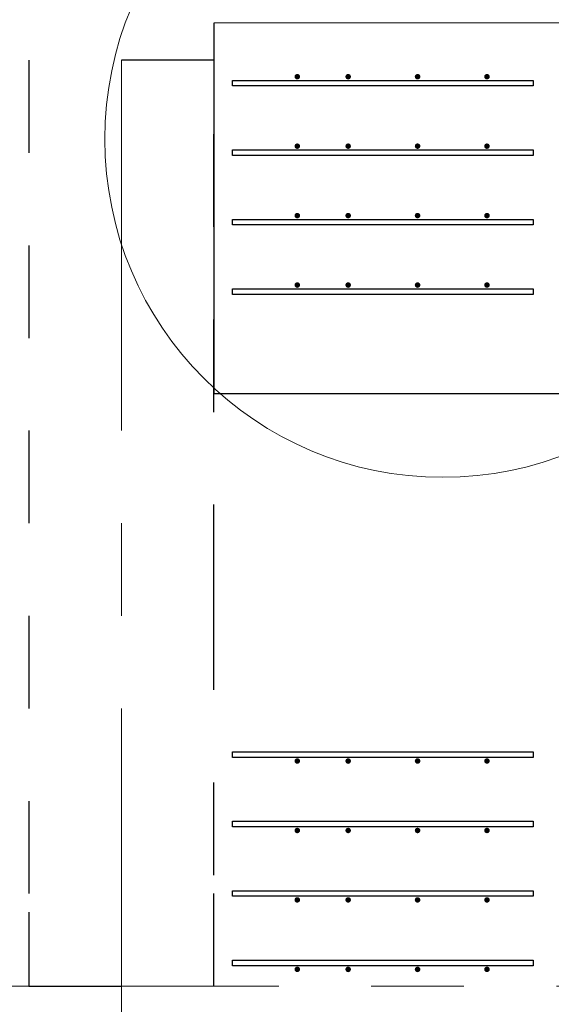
# Model space of a CAD drawing. Header units: metres. Extents: x -38 to 93, y -15 to 21.
# Tile 122 of 256: x 51.39 to 51.965, y 8.981 to 10.044. Entities that reach past the tile are written whole.
import ezdxf

# ---------------------------------------------------------------- set-up
doc = ezdxf.new("R2010")
doc.units = ezdxf.units.M
for name, pattern in [('______11', [0.5, 0.4, -0.05, 0, -0.05]), ('______2', [0.0405, 0.03, -0.0105]), ('______5', [1.1, 0.8, -0.1, 0.1, -0.1])]:
    doc.linetypes.add(name, pattern=pattern)
for name, color, linetype, lineweight in [('XR$1$Осевая линия (1)', 7, '______5', 13), ('XR$4$Арматурный каркас 01', 4, 'Continuous', 35), ('XR$4$Общий слой (1)_1', 7, 'Continuous', 13), ('XR$4$Перекрытие (1)', 7, 'Continuous', 35)]:
    doc.layers.add(name, color=color, linetype=linetype, lineweight=lineweight)
doc.layers.add('XR$6$Стена_ бетон несущ.', color=7, linetype='Continuous', lineweight=70, true_color=0xb4b496)

msp = doc.modelspace()

# ---------------------------------------------------------------- hatches: boundary and pattern name
at = {"layer": 'XR$4$Арматурный каркас 01', "linetype": 'Continuous', "lineweight": 50, "transparency": 33554687}
for points in [[(51.693, 9.9822), (51.6928, 9.9834), (51.6921, 9.9844), (51.6911, 9.985), (51.69, 9.9852), (51.6889, 9.985), (51.6879, 9.9844), (51.6872, 9.9834), (51.687, 9.9822), (51.6872, 9.9811), (51.6879, 9.9801), (51.6889, 9.9795), (51.69, 9.9792), (51.6911, 9.9795), (51.6921, 9.9801), (51.6928, 9.9811)], [(51.693, 9.9822), (51.6928, 9.9834), (51.6921, 9.9844), (51.6911, 9.985), (51.69, 9.9852), (51.6889, 9.985), (51.6879, 9.9844), (51.6872, 9.9834), (51.687, 9.9822), (51.6872, 9.9811), (51.6879, 9.9801), (51.6889, 9.9795), (51.69, 9.9792), (51.6911, 9.9795), (51.6921, 9.9801), (51.6928, 9.9811)], [(51.748, 9.9822), (51.7478, 9.9834), (51.7471, 9.9844), (51.7461, 9.985), (51.745, 9.9852), (51.7439, 9.985), (51.7429, 9.9844), (51.7422, 9.9834), (51.742, 9.9822), (51.7422, 9.9811), (51.7429, 9.9801), (51.7439, 9.9795), (51.745, 9.9792), (51.7461, 9.9795), (51.7471, 9.9801), (51.7478, 9.9811)], [(51.748, 9.9822), (51.7478, 9.9834), (51.7471, 9.9844), (51.7461, 9.985), (51.745, 9.9852), (51.7439, 9.985), (51.7429, 9.9844), (51.7422, 9.9834), (51.742, 9.9822), (51.7422, 9.9811), (51.7429, 9.9801), (51.7439, 9.9795), (51.745, 9.9792), (51.7461, 9.9795), (51.7471, 9.9801), (51.7478, 9.9811)], [(51.823, 9.9822), (51.8228, 9.9834), (51.8221, 9.9844), (51.8211, 9.985), (51.82, 9.9852), (51.8189, 9.985), (51.8179, 9.9844), (51.8172, 9.9834), (51.817, 9.9822), (51.8172, 9.9811), (51.8179, 9.9801), (51.8189, 9.9795), (51.82, 9.9792), (51.8211, 9.9795), (51.8221, 9.9801), (51.8228, 9.9811)], [(51.823, 9.9822), (51.8228, 9.9834), (51.8221, 9.9844), (51.8211, 9.985), (51.82, 9.9852), (51.8189, 9.985), (51.8179, 9.9844), (51.8172, 9.9834), (51.817, 9.9822), (51.8172, 9.9811), (51.8179, 9.9801), (51.8189, 9.9795), (51.82, 9.9792), (51.8211, 9.9795), (51.8221, 9.9801), (51.8228, 9.9811)], [(51.898, 9.9822), (51.8978, 9.9834), (51.8971, 9.9844), (51.8961, 9.985), (51.895, 9.9852), (51.8939, 9.985), (51.8929, 9.9844), (51.8922, 9.9834), (51.892, 9.9822), (51.8922, 9.9811), (51.8929, 9.9801), (51.8939, 9.9795), (51.895, 9.9792), (51.8961, 9.9795), (51.8971, 9.9801), (51.8978, 9.9811)], [(51.898, 9.9822), (51.8978, 9.9834), (51.8971, 9.9844), (51.8961, 9.985), (51.895, 9.9852), (51.8939, 9.985), (51.8929, 9.9844), (51.8922, 9.9834), (51.892, 9.9822), (51.8922, 9.9811), (51.8929, 9.9801), (51.8939, 9.9795), (51.895, 9.9792), (51.8961, 9.9795), (51.8971, 9.9801), (51.8978, 9.9811)], [(51.693, 9.9072), (51.6928, 9.9084), (51.6921, 9.9094), (51.6911, 9.91), (51.69, 9.9102), (51.6889, 9.91), (51.6879, 9.9094), (51.6872, 9.9084), (51.687, 9.9072), (51.6872, 9.9061), (51.6879, 9.9051), (51.6889, 9.9045), (51.69, 9.9042), (51.6911, 9.9045), (51.6921, 9.9051), (51.6928, 9.9061)], [(51.693, 9.9072), (51.6928, 9.9084), (51.6921, 9.9094), (51.6911, 9.91), (51.69, 9.9102), (51.6889, 9.91), (51.6879, 9.9094), (51.6872, 9.9084), (51.687, 9.9072), (51.6872, 9.9061), (51.6879, 9.9051), (51.6889, 9.9045), (51.69, 9.9042), (51.6911, 9.9045), (51.6921, 9.9051), (51.6928, 9.9061)], [(51.748, 9.9072), (51.7478, 9.9084), (51.7471, 9.9094), (51.7461, 9.91), (51.745, 9.9102), (51.7439, 9.91), (51.7429, 9.9094), (51.7422, 9.9084), (51.742, 9.9072), (51.7422, 9.9061), (51.7429, 9.9051), (51.7439, 9.9045), (51.745, 9.9042), (51.7461, 9.9045), (51.7471, 9.9051), (51.7478, 9.9061)], [(51.748, 9.9072), (51.7478, 9.9084), (51.7471, 9.9094), (51.7461, 9.91), (51.745, 9.9102), (51.7439, 9.91), (51.7429, 9.9094), (51.7422, 9.9084), (51.742, 9.9072), (51.7422, 9.9061), (51.7429, 9.9051), (51.7439, 9.9045), (51.745, 9.9042), (51.7461, 9.9045), (51.7471, 9.9051), (51.7478, 9.9061)], [(51.823, 9.9072), (51.8228, 9.9084), (51.8221, 9.9094), (51.8211, 9.91), (51.82, 9.9102), (51.8189, 9.91), (51.8179, 9.9094), (51.8172, 9.9084), (51.817, 9.9072), (51.8172, 9.9061), (51.8179, 9.9051), (51.8189, 9.9045), (51.82, 9.9042), (51.8211, 9.9045), (51.8221, 9.9051), (51.8228, 9.9061)], [(51.823, 9.9072), (51.8228, 9.9084), (51.8221, 9.9094), (51.8211, 9.91), (51.82, 9.9102), (51.8189, 9.91), (51.8179, 9.9094), (51.8172, 9.9084), (51.817, 9.9072), (51.8172, 9.9061), (51.8179, 9.9051), (51.8189, 9.9045), (51.82, 9.9042), (51.8211, 9.9045), (51.8221, 9.9051), (51.8228, 9.9061)], [(51.898, 9.9072), (51.8978, 9.9084), (51.8971, 9.9094), (51.8961, 9.91), (51.895, 9.9102), (51.8939, 9.91), (51.8929, 9.9094), (51.8922, 9.9084), (51.892, 9.9072), (51.8922, 9.9061), (51.8929, 9.9051), (51.8939, 9.9045), (51.895, 9.9042), (51.8961, 9.9045), (51.8971, 9.9051), (51.8978, 9.9061)], [(51.898, 9.9072), (51.8978, 9.9084), (51.8971, 9.9094), (51.8961, 9.91), (51.895, 9.9102), (51.8939, 9.91), (51.8929, 9.9094), (51.8922, 9.9084), (51.892, 9.9072), (51.8922, 9.9061), (51.8929, 9.9051), (51.8939, 9.9045), (51.895, 9.9042), (51.8961, 9.9045), (51.8971, 9.9051), (51.8978, 9.9061)], [(51.693, 9.8322), (51.6928, 9.8334), (51.6921, 9.8344), (51.6911, 9.835), (51.69, 9.8352), (51.6889, 9.835), (51.6879, 9.8344), (51.6872, 9.8334), (51.687, 9.8322), (51.6872, 9.8311), (51.6879, 9.8301), (51.6889, 9.8295), (51.69, 9.8292), (51.6911, 9.8295), (51.6921, 9.8301), (51.6928, 9.8311)], [(51.693, 9.8322), (51.6928, 9.8334), (51.6921, 9.8344), (51.6911, 9.835), (51.69, 9.8352), (51.6889, 9.835), (51.6879, 9.8344), (51.6872, 9.8334), (51.687, 9.8322), (51.6872, 9.8311), (51.6879, 9.8301), (51.6889, 9.8295), (51.69, 9.8292), (51.6911, 9.8295), (51.6921, 9.8301), (51.6928, 9.8311)], [(51.748, 9.8322), (51.7478, 9.8334), (51.7471, 9.8344), (51.7461, 9.835), (51.745, 9.8352), (51.7439, 9.835), (51.7429, 9.8344), (51.7422, 9.8334), (51.742, 9.8322), (51.7422, 9.8311), (51.7429, 9.8301), (51.7439, 9.8295), (51.745, 9.8292), (51.7461, 9.8295), (51.7471, 9.8301), (51.7478, 9.8311)], [(51.748, 9.8322), (51.7478, 9.8334), (51.7471, 9.8344), (51.7461, 9.835), (51.745, 9.8352), (51.7439, 9.835), (51.7429, 9.8344), (51.7422, 9.8334), (51.742, 9.8322), (51.7422, 9.8311), (51.7429, 9.8301), (51.7439, 9.8295), (51.745, 9.8292), (51.7461, 9.8295), (51.7471, 9.8301), (51.7478, 9.8311)], [(51.823, 9.8322), (51.8228, 9.8334), (51.8221, 9.8344), (51.8211, 9.835), (51.82, 9.8352), (51.8189, 9.835), (51.8179, 9.8344), (51.8172, 9.8334), (51.817, 9.8322), (51.8172, 9.8311), (51.8179, 9.8301), (51.8189, 9.8295), (51.82, 9.8292), (51.8211, 9.8295), (51.8221, 9.8301), (51.8228, 9.8311)], [(51.823, 9.8322), (51.8228, 9.8334), (51.8221, 9.8344), (51.8211, 9.835), (51.82, 9.8352), (51.8189, 9.835), (51.8179, 9.8344), (51.8172, 9.8334), (51.817, 9.8322), (51.8172, 9.8311), (51.8179, 9.8301), (51.8189, 9.8295), (51.82, 9.8292), (51.8211, 9.8295), (51.8221, 9.8301), (51.8228, 9.8311)], [(51.898, 9.8322), (51.8978, 9.8334), (51.8971, 9.8344), (51.8961, 9.835), (51.895, 9.8352), (51.8939, 9.835), (51.8929, 9.8344), (51.8922, 9.8334), (51.892, 9.8322), (51.8922, 9.8311), (51.8929, 9.8301), (51.8939, 9.8295), (51.895, 9.8292), (51.8961, 9.8295), (51.8971, 9.8301), (51.8978, 9.8311)], [(51.898, 9.8322), (51.8978, 9.8334), (51.8971, 9.8344), (51.8961, 9.835), (51.895, 9.8352), (51.8939, 9.835), (51.8929, 9.8344), (51.8922, 9.8334), (51.892, 9.8322), (51.8922, 9.8311), (51.8929, 9.8301), (51.8939, 9.8295), (51.895, 9.8292), (51.8961, 9.8295), (51.8971, 9.8301), (51.8978, 9.8311)], [(51.693, 9.7572), (51.6928, 9.7584), (51.6921, 9.7594), (51.6911, 9.76), (51.69, 9.7602), (51.6889, 9.76), (51.6879, 9.7594), (51.6872, 9.7584), (51.687, 9.7572), (51.6872, 9.7561), (51.6879, 9.7551), (51.6889, 9.7545), (51.69, 9.7542), (51.6911, 9.7545), (51.6921, 9.7551), (51.6928, 9.7561)], [(51.693, 9.7572), (51.6928, 9.7584), (51.6921, 9.7594), (51.6911, 9.76), (51.69, 9.7602), (51.6889, 9.76), (51.6879, 9.7594), (51.6872, 9.7584), (51.687, 9.7572), (51.6872, 9.7561), (51.6879, 9.7551), (51.6889, 9.7545), (51.69, 9.7542), (51.6911, 9.7545), (51.6921, 9.7551), (51.6928, 9.7561)], [(51.748, 9.7572), (51.7478, 9.7584), (51.7471, 9.7594), (51.7461, 9.76), (51.745, 9.7602), (51.7439, 9.76), (51.7429, 9.7594), (51.7422, 9.7584), (51.742, 9.7572), (51.7422, 9.7561), (51.7429, 9.7551), (51.7439, 9.7545), (51.745, 9.7542), (51.7461, 9.7545), (51.7471, 9.7551), (51.7478, 9.7561)], [(51.748, 9.7572), (51.7478, 9.7584), (51.7471, 9.7594), (51.7461, 9.76), (51.745, 9.7602), (51.7439, 9.76), (51.7429, 9.7594), (51.7422, 9.7584), (51.742, 9.7572), (51.7422, 9.7561), (51.7429, 9.7551), (51.7439, 9.7545), (51.745, 9.7542), (51.7461, 9.7545), (51.7471, 9.7551), (51.7478, 9.7561)], [(51.823, 9.7572), (51.8228, 9.7584), (51.8221, 9.7594), (51.8211, 9.76), (51.82, 9.7602), (51.8189, 9.76), (51.8179, 9.7594), (51.8172, 9.7584), (51.817, 9.7572), (51.8172, 9.7561), (51.8179, 9.7551), (51.8189, 9.7545), (51.82, 9.7542), (51.8211, 9.7545), (51.8221, 9.7551), (51.8228, 9.7561)], [(51.823, 9.7572), (51.8228, 9.7584), (51.8221, 9.7594), (51.8211, 9.76), (51.82, 9.7602), (51.8189, 9.76), (51.8179, 9.7594), (51.8172, 9.7584), (51.817, 9.7572), (51.8172, 9.7561), (51.8179, 9.7551), (51.8189, 9.7545), (51.82, 9.7542), (51.8211, 9.7545), (51.8221, 9.7551), (51.8228, 9.7561)], [(51.898, 9.7572), (51.8978, 9.7584), (51.8971, 9.7594), (51.8961, 9.76), (51.895, 9.7602), (51.8939, 9.76), (51.8929, 9.7594), (51.8922, 9.7584), (51.892, 9.7572), (51.8922, 9.7561), (51.8929, 9.7551), (51.8939, 9.7545), (51.895, 9.7542), (51.8961, 9.7545), (51.8971, 9.7551), (51.8978, 9.7561)], [(51.898, 9.7572), (51.8978, 9.7584), (51.8971, 9.7594), (51.8961, 9.76), (51.895, 9.7602), (51.8939, 9.76), (51.8929, 9.7594), (51.8922, 9.7584), (51.892, 9.7572), (51.8922, 9.7561), (51.8929, 9.7551), (51.8939, 9.7545), (51.895, 9.7542), (51.8961, 9.7545), (51.8971, 9.7551), (51.8978, 9.7561)], [(51.693, 9.2432), (51.6928, 9.2444), (51.6921, 9.2454), (51.6911, 9.246), (51.69, 9.2462), (51.6889, 9.246), (51.6879, 9.2454), (51.6872, 9.2444), (51.687, 9.2432), (51.6872, 9.2421), (51.6879, 9.2411), (51.6889, 9.2405), (51.69, 9.2402), (51.6911, 9.2405), (51.6921, 9.2411), (51.6928, 9.2421)], [(51.693, 9.2432), (51.6928, 9.2444), (51.6921, 9.2454), (51.6911, 9.246), (51.69, 9.2462), (51.6889, 9.246), (51.6879, 9.2454), (51.6872, 9.2444), (51.687, 9.2432), (51.6872, 9.2421), (51.6879, 9.2411), (51.6889, 9.2405), (51.69, 9.2402), (51.6911, 9.2405), (51.6921, 9.2411), (51.6928, 9.2421)], [(51.748, 9.2432), (51.7478, 9.2444), (51.7471, 9.2454), (51.7461, 9.246), (51.745, 9.2462), (51.7439, 9.246), (51.7429, 9.2454), (51.7422, 9.2444), (51.742, 9.2432), (51.7422, 9.2421), (51.7429, 9.2411), (51.7439, 9.2405), (51.745, 9.2402), (51.7461, 9.2405), (51.7471, 9.2411), (51.7478, 9.2421)], [(51.748, 9.2432), (51.7478, 9.2444), (51.7471, 9.2454), (51.7461, 9.246), (51.745, 9.2462), (51.7439, 9.246), (51.7429, 9.2454), (51.7422, 9.2444), (51.742, 9.2432), (51.7422, 9.2421), (51.7429, 9.2411), (51.7439, 9.2405), (51.745, 9.2402), (51.7461, 9.2405), (51.7471, 9.2411), (51.7478, 9.2421)], [(51.823, 9.2432), (51.8228, 9.2444), (51.8221, 9.2454), (51.8211, 9.246), (51.82, 9.2462), (51.8189, 9.246), (51.8179, 9.2454), (51.8172, 9.2444), (51.817, 9.2432), (51.8172, 9.2421), (51.8179, 9.2411), (51.8189, 9.2405), (51.82, 9.2402), (51.8211, 9.2405), (51.8221, 9.2411), (51.8228, 9.2421)], [(51.823, 9.2432), (51.8228, 9.2444), (51.8221, 9.2454), (51.8211, 9.246), (51.82, 9.2462), (51.8189, 9.246), (51.8179, 9.2454), (51.8172, 9.2444), (51.817, 9.2432), (51.8172, 9.2421), (51.8179, 9.2411), (51.8189, 9.2405), (51.82, 9.2402), (51.8211, 9.2405), (51.8221, 9.2411), (51.8228, 9.2421)], [(51.898, 9.2432), (51.8978, 9.2444), (51.8971, 9.2454), (51.8961, 9.246), (51.895, 9.2462), (51.8939, 9.246), (51.8929, 9.2454), (51.8922, 9.2444), (51.892, 9.2432), (51.8922, 9.2421), (51.8929, 9.2411), (51.8939, 9.2405), (51.895, 9.2402), (51.8961, 9.2405), (51.8971, 9.2411), (51.8978, 9.2421)], [(51.898, 9.2432), (51.8978, 9.2444), (51.8971, 9.2454), (51.8961, 9.246), (51.895, 9.2462), (51.8939, 9.246), (51.8929, 9.2454), (51.8922, 9.2444), (51.892, 9.2432), (51.8922, 9.2421), (51.8929, 9.2411), (51.8939, 9.2405), (51.895, 9.2402), (51.8961, 9.2405), (51.8971, 9.2411), (51.8978, 9.2421)], [(51.693, 9.1682), (51.6928, 9.1694), (51.6921, 9.1704), (51.6911, 9.171), (51.69, 9.1712), (51.6889, 9.171), (51.6879, 9.1704), (51.6872, 9.1694), (51.687, 9.1682), (51.6872, 9.1671), (51.6879, 9.1661), (51.6889, 9.1655), (51.69, 9.1652), (51.6911, 9.1655), (51.6921, 9.1661), (51.6928, 9.1671)], [(51.693, 9.1682), (51.6928, 9.1694), (51.6921, 9.1704), (51.6911, 9.171), (51.69, 9.1712), (51.6889, 9.171), (51.6879, 9.1704), (51.6872, 9.1694), (51.687, 9.1682), (51.6872, 9.1671), (51.6879, 9.1661), (51.6889, 9.1655), (51.69, 9.1652), (51.6911, 9.1655), (51.6921, 9.1661), (51.6928, 9.1671)], [(51.748, 9.1682), (51.7478, 9.1694), (51.7471, 9.1704), (51.7461, 9.171), (51.745, 9.1712), (51.7439, 9.171), (51.7429, 9.1704), (51.7422, 9.1694), (51.742, 9.1682), (51.7422, 9.1671), (51.7429, 9.1661), (51.7439, 9.1655), (51.745, 9.1652), (51.7461, 9.1655), (51.7471, 9.1661), (51.7478, 9.1671)], [(51.748, 9.1682), (51.7478, 9.1694), (51.7471, 9.1704), (51.7461, 9.171), (51.745, 9.1712), (51.7439, 9.171), (51.7429, 9.1704), (51.7422, 9.1694), (51.742, 9.1682), (51.7422, 9.1671), (51.7429, 9.1661), (51.7439, 9.1655), (51.745, 9.1652), (51.7461, 9.1655), (51.7471, 9.1661), (51.7478, 9.1671)], [(51.823, 9.1682), (51.8228, 9.1694), (51.8221, 9.1704), (51.8211, 9.171), (51.82, 9.1712), (51.8189, 9.171), (51.8179, 9.1704), (51.8172, 9.1694), (51.817, 9.1682), (51.8172, 9.1671), (51.8179, 9.1661), (51.8189, 9.1655), (51.82, 9.1652), (51.8211, 9.1655), (51.8221, 9.1661), (51.8228, 9.1671)], [(51.823, 9.1682), (51.8228, 9.1694), (51.8221, 9.1704), (51.8211, 9.171), (51.82, 9.1712), (51.8189, 9.171), (51.8179, 9.1704), (51.8172, 9.1694), (51.817, 9.1682), (51.8172, 9.1671), (51.8179, 9.1661), (51.8189, 9.1655), (51.82, 9.1652), (51.8211, 9.1655), (51.8221, 9.1661), (51.8228, 9.1671)], [(51.898, 9.1682), (51.8978, 9.1694), (51.8971, 9.1704), (51.8961, 9.171), (51.895, 9.1712), (51.8939, 9.171), (51.8929, 9.1704), (51.8922, 9.1694), (51.892, 9.1682), (51.8922, 9.1671), (51.8929, 9.1661), (51.8939, 9.1655), (51.895, 9.1652), (51.8961, 9.1655), (51.8971, 9.1661), (51.8978, 9.1671)], [(51.898, 9.1682), (51.8978, 9.1694), (51.8971, 9.1704), (51.8961, 9.171), (51.895, 9.1712), (51.8939, 9.171), (51.8929, 9.1704), (51.8922, 9.1694), (51.892, 9.1682), (51.8922, 9.1671), (51.8929, 9.1661), (51.8939, 9.1655), (51.895, 9.1652), (51.8961, 9.1655), (51.8971, 9.1661), (51.8978, 9.1671)], [(51.693, 9.0932), (51.6928, 9.0944), (51.6921, 9.0954), (51.6911, 9.096), (51.69, 9.0962), (51.6889, 9.096), (51.6879, 9.0954), (51.6872, 9.0944), (51.687, 9.0932), (51.6872, 9.0921), (51.6879, 9.0911), (51.6889, 9.0905), (51.69, 9.0902), (51.6911, 9.0905), (51.6921, 9.0911), (51.6928, 9.0921)], [(51.693, 9.0932), (51.6928, 9.0944), (51.6921, 9.0954), (51.6911, 9.096), (51.69, 9.0962), (51.6889, 9.096), (51.6879, 9.0954), (51.6872, 9.0944), (51.687, 9.0932), (51.6872, 9.0921), (51.6879, 9.0911), (51.6889, 9.0905), (51.69, 9.0902), (51.6911, 9.0905), (51.6921, 9.0911), (51.6928, 9.0921)], [(51.748, 9.0932), (51.7478, 9.0944), (51.7471, 9.0954), (51.7461, 9.096), (51.745, 9.0962), (51.7439, 9.096), (51.7429, 9.0954), (51.7422, 9.0944), (51.742, 9.0932), (51.7422, 9.0921), (51.7429, 9.0911), (51.7439, 9.0905), (51.745, 9.0902), (51.7461, 9.0905), (51.7471, 9.0911), (51.7478, 9.0921)], [(51.748, 9.0932), (51.7478, 9.0944), (51.7471, 9.0954), (51.7461, 9.096), (51.745, 9.0962), (51.7439, 9.096), (51.7429, 9.0954), (51.7422, 9.0944), (51.742, 9.0932), (51.7422, 9.0921), (51.7429, 9.0911), (51.7439, 9.0905), (51.745, 9.0902), (51.7461, 9.0905), (51.7471, 9.0911), (51.7478, 9.0921)], [(51.823, 9.0932), (51.8228, 9.0944), (51.8221, 9.0954), (51.8211, 9.096), (51.82, 9.0962), (51.8189, 9.096), (51.8179, 9.0954), (51.8172, 9.0944), (51.817, 9.0932), (51.8172, 9.0921), (51.8179, 9.0911), (51.8189, 9.0905), (51.82, 9.0902), (51.8211, 9.0905), (51.8221, 9.0911), (51.8228, 9.0921)], [(51.823, 9.0932), (51.8228, 9.0944), (51.8221, 9.0954), (51.8211, 9.096), (51.82, 9.0962), (51.8189, 9.096), (51.8179, 9.0954), (51.8172, 9.0944), (51.817, 9.0932), (51.8172, 9.0921), (51.8179, 9.0911), (51.8189, 9.0905), (51.82, 9.0902), (51.8211, 9.0905), (51.8221, 9.0911), (51.8228, 9.0921)], [(51.898, 9.0932), (51.8978, 9.0944), (51.8971, 9.0954), (51.8961, 9.096), (51.895, 9.0962), (51.8939, 9.096), (51.8929, 9.0954), (51.8922, 9.0944), (51.892, 9.0932), (51.8922, 9.0921), (51.8929, 9.0911), (51.8939, 9.0905), (51.895, 9.0902), (51.8961, 9.0905), (51.8971, 9.0911), (51.8978, 9.0921)], [(51.898, 9.0932), (51.8978, 9.0944), (51.8971, 9.0954), (51.8961, 9.096), (51.895, 9.0962), (51.8939, 9.096), (51.8929, 9.0954), (51.8922, 9.0944), (51.892, 9.0932), (51.8922, 9.0921), (51.8929, 9.0911), (51.8939, 9.0905), (51.895, 9.0902), (51.8961, 9.0905), (51.8971, 9.0911), (51.8978, 9.0921)], [(51.693, 9.0182), (51.6928, 9.0194), (51.6921, 9.0204), (51.6911, 9.021), (51.69, 9.0212), (51.6889, 9.021), (51.6879, 9.0204), (51.6872, 9.0194), (51.687, 9.0182), (51.6872, 9.0171), (51.6879, 9.0161), (51.6889, 9.0155), (51.69, 9.0152), (51.6911, 9.0155), (51.6921, 9.0161), (51.6928, 9.0171)], [(51.693, 9.0182), (51.6928, 9.0194), (51.6921, 9.0204), (51.6911, 9.021), (51.69, 9.0212), (51.6889, 9.021), (51.6879, 9.0204), (51.6872, 9.0194), (51.687, 9.0182), (51.6872, 9.0171), (51.6879, 9.0161), (51.6889, 9.0155), (51.69, 9.0152), (51.6911, 9.0155), (51.6921, 9.0161), (51.6928, 9.0171)], [(51.748, 9.0182), (51.7478, 9.0194), (51.7471, 9.0204), (51.7461, 9.021), (51.745, 9.0212), (51.7439, 9.021), (51.7429, 9.0204), (51.7422, 9.0194), (51.742, 9.0182), (51.7422, 9.0171), (51.7429, 9.0161), (51.7439, 9.0155), (51.745, 9.0152), (51.7461, 9.0155), (51.7471, 9.0161), (51.7478, 9.0171)], [(51.748, 9.0182), (51.7478, 9.0194), (51.7471, 9.0204), (51.7461, 9.021), (51.745, 9.0212), (51.7439, 9.021), (51.7429, 9.0204), (51.7422, 9.0194), (51.742, 9.0182), (51.7422, 9.0171), (51.7429, 9.0161), (51.7439, 9.0155), (51.745, 9.0152), (51.7461, 9.0155), (51.7471, 9.0161), (51.7478, 9.0171)], [(51.823, 9.0182), (51.8228, 9.0194), (51.8221, 9.0204), (51.8211, 9.021), (51.82, 9.0212), (51.8189, 9.021), (51.8179, 9.0204), (51.8172, 9.0194), (51.817, 9.0182), (51.8172, 9.0171), (51.8179, 9.0161), (51.8189, 9.0155), (51.82, 9.0152), (51.8211, 9.0155), (51.8221, 9.0161), (51.8228, 9.0171)], [(51.823, 9.0182), (51.8228, 9.0194), (51.8221, 9.0204), (51.8211, 9.021), (51.82, 9.0212), (51.8189, 9.021), (51.8179, 9.0204), (51.8172, 9.0194), (51.817, 9.0182), (51.8172, 9.0171), (51.8179, 9.0161), (51.8189, 9.0155), (51.82, 9.0152), (51.8211, 9.0155), (51.8221, 9.0161), (51.8228, 9.0171)], [(51.898, 9.0182), (51.8978, 9.0194), (51.8971, 9.0204), (51.8961, 9.021), (51.895, 9.0212), (51.8939, 9.021), (51.8929, 9.0204), (51.8922, 9.0194), (51.892, 9.0182), (51.8922, 9.0171), (51.8929, 9.0161), (51.8939, 9.0155), (51.895, 9.0152), (51.8961, 9.0155), (51.8971, 9.0161), (51.8978, 9.0171)], [(51.898, 9.0182), (51.8978, 9.0194), (51.8971, 9.0204), (51.8961, 9.021), (51.895, 9.0212), (51.8939, 9.021), (51.8929, 9.0204), (51.8922, 9.0194), (51.892, 9.0182), (51.8922, 9.0171), (51.8929, 9.0161), (51.8939, 9.0155), (51.895, 9.0152), (51.8961, 9.0155), (51.8971, 9.0161), (51.8978, 9.0171)]]:
    msp.add_hatch(color=2, dxfattribs=at).paths.add_polyline_path(points)

# ---------------------------------------------------------------- linework, layer by layer
at = {"layer": 'XR$1$Осевая линия (1)', "color": 253, "linetype": '______11', "lineweight": 13, "true_color": 0xa0a0a0, "transparency": 33554687}
for p, q in [((51.5, 6.8), (51.5, 19.78)), ((-2.63, 9), (62.6, 9))]:
    msp.add_line(p, q, dxfattribs=at)
at = {"layer": 'XR$4$Арматурный каркас 01', "color": 2, "linetype": 'Continuous', "lineweight": 25, "transparency": 33554687}
for points in [[(51.62, 9.9782), (51.945, 9.9782), (51.945, 9.9722), (51.62, 9.9722), (51.62, 9.9782)], [(51.62, 9.9782), (51.945, 9.9782), (51.945, 9.9722), (51.62, 9.9722), (51.62, 9.9782)], [(51.62, 9.9782), (51.945, 9.9782), (51.945, 9.9722), (51.62, 9.9722), (51.62, 9.9782)], [(51.62, 9.9782), (51.945, 9.9782), (51.945, 9.9722), (51.62, 9.9722), (51.62, 9.9782)], [(51.62, 9.9032), (51.945, 9.9032), (51.945, 9.8972), (51.62, 9.8972), (51.62, 9.9032)], [(51.62, 9.9032), (51.945, 9.9032), (51.945, 9.8972), (51.62, 9.8972), (51.62, 9.9032)], [(51.62, 9.9032), (51.945, 9.9032), (51.945, 9.8972), (51.62, 9.8972), (51.62, 9.9032)], [(51.62, 9.9032), (51.945, 9.9032), (51.945, 9.8972), (51.62, 9.8972), (51.62, 9.9032)], [(51.62, 9.8282), (51.945, 9.8282), (51.945, 9.8222), (51.62, 9.8222), (51.62, 9.8282)], [(51.62, 9.8282), (51.945, 9.8282), (51.945, 9.8222), (51.62, 9.8222), (51.62, 9.8282)], [(51.62, 9.8282), (51.945, 9.8282), (51.945, 9.8222), (51.62, 9.8222), (51.62, 9.8282)], [(51.62, 9.8282), (51.945, 9.8282), (51.945, 9.8222), (51.62, 9.8222), (51.62, 9.8282)], [(51.62, 9.7532), (51.945, 9.7532), (51.945, 9.7472), (51.62, 9.7472), (51.62, 9.7532)], [(51.62, 9.7532), (51.945, 9.7532), (51.945, 9.7472), (51.62, 9.7472), (51.62, 9.7532)], [(51.62, 9.7532), (51.945, 9.7532), (51.945, 9.7472), (51.62, 9.7472), (51.62, 9.7532)], [(51.62, 9.7532), (51.945, 9.7532), (51.945, 9.7472), (51.62, 9.7472), (51.62, 9.7532)], [(51.62, 9.2532), (51.945, 9.2532), (51.945, 9.2472), (51.62, 9.2472), (51.62, 9.2532)], [(51.62, 9.2532), (51.945, 9.2532), (51.945, 9.2472), (51.62, 9.2472), (51.62, 9.2532)], [(51.62, 9.2532), (51.945, 9.2532), (51.945, 9.2472), (51.62, 9.2472), (51.62, 9.2532)], [(51.62, 9.2532), (51.945, 9.2532), (51.945, 9.2472), (51.62, 9.2472), (51.62, 9.2532)], [(51.62, 9.1782), (51.945, 9.1782), (51.945, 9.1722), (51.62, 9.1722), (51.62, 9.1782)], [(51.62, 9.1782), (51.945, 9.1782), (51.945, 9.1722), (51.62, 9.1722), (51.62, 9.1782)], [(51.62, 9.1782), (51.945, 9.1782), (51.945, 9.1722), (51.62, 9.1722), (51.62, 9.1782)], [(51.62, 9.1782), (51.945, 9.1782), (51.945, 9.1722), (51.62, 9.1722), (51.62, 9.1782)], [(51.62, 9.1032), (51.945, 9.1032), (51.945, 9.0972), (51.62, 9.0972), (51.62, 9.1032)], [(51.62, 9.1032), (51.945, 9.1032), (51.945, 9.0972), (51.62, 9.0972), (51.62, 9.1032)], [(51.62, 9.1032), (51.945, 9.1032), (51.945, 9.0972), (51.62, 9.0972), (51.62, 9.1032)], [(51.62, 9.1032), (51.945, 9.1032), (51.945, 9.0972), (51.62, 9.0972), (51.62, 9.1032)], [(51.62, 9.0282), (51.945, 9.0282), (51.945, 9.0222), (51.62, 9.0222), (51.62, 9.0282)], [(51.62, 9.0282), (51.945, 9.0282), (51.945, 9.0222), (51.62, 9.0222), (51.62, 9.0282)], [(51.62, 9.0282), (51.945, 9.0282), (51.945, 9.0222), (51.62, 9.0222), (51.62, 9.0282)], [(51.62, 9.0282), (51.945, 9.0282), (51.945, 9.0222), (51.62, 9.0222), (51.62, 9.0282)]]:
    msp.add_lwpolyline(points, dxfattribs=at)
at = {"layer": 'XR$4$Общий слой (1)_1', "color": 7, "linetype": 'Continuous', "lineweight": 13, "transparency": 33554687}
msp.add_circle((51.8472, 9.9148), 0.3652, dxfattribs=at)
at = {"layer": 'XR$4$Перекрытие (1)', "color": 7, "linetype": 'Continuous', "lineweight": 25, "transparency": 33554687}
for p, q in [((52.7199, 10.0404), (51.5999, 10.0402)), ((51.5999, 10.0402), (51.6, 9.6402)), ((51.6, 9.6402), (52.72, 9.6404))]:
    msp.add_line(p, q, dxfattribs=at)
at = {"layer": 'XR$6$Стена_ бетон несущ.', "color": 253, "linetype": '______2', "lineweight": -3, "true_color": 0xa0a0a0, "transparency": 33554687}
for p, q in [((51.4, 10), (51.4, 9.08)), ((51.6, 10), (51.4, 10)), ((51.6, 9.6201), (51.6, 10)), ((51.6, 9.4201), (51.6, 9.6201)), ((51.6, 9.12), (51.6, 9.4201)), ((51.6, 9), (51.6, 9.12)), ((51.4, 9.08), (51.4, 9)), ((51.4, 9), (51.6, 9))]:
    msp.add_line(p, q, dxfattribs=at)

doc.saveas('drawing.dxf')
